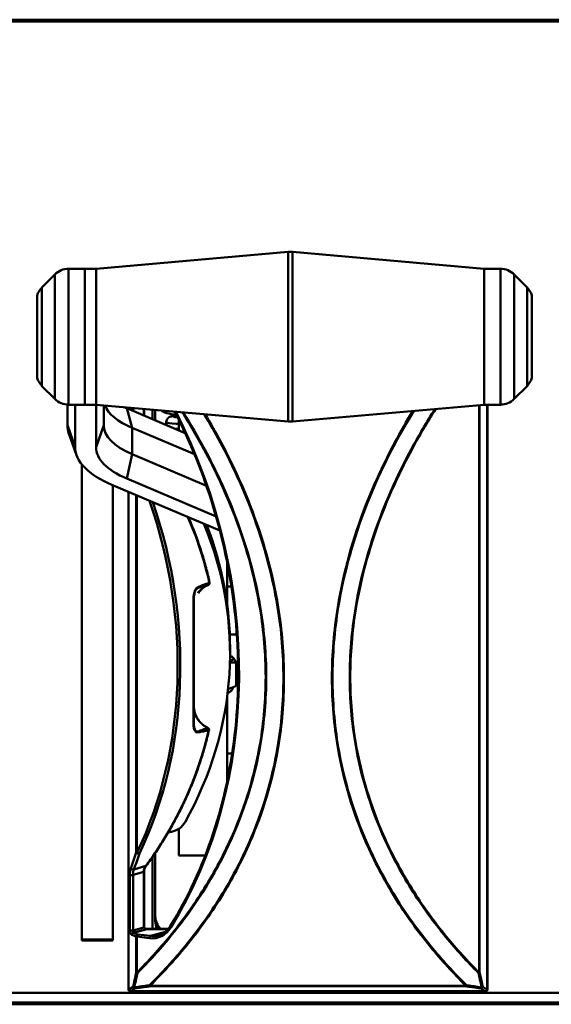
# Model space of a CAD drawing. Header units: inches. Extents: x 7.7 to 68.4, y -5.1 to 39.9.
# Tile 123 of 172: x 56.4 to 59.1, y 13.7 to 18.8. Entities that reach past the tile are written whole.
import ezdxf

# ---------------------------------------------------------------- set-up
doc = ezdxf.new("R2010")
doc.units = ezdxf.units.IN
doc.header["$MEASUREMENT"] = 0
doc.layers.add('Visible Edges(ROSSANSI)', color=7, linetype='Continuous', lineweight=50)
doc.layers.add('Visible Tangent Edges(ROSSANSI)', color=7, linetype='Continuous', lineweight=50)

msp = doc.modelspace()

# ---------------------------------------------------------------- linework, layer by layer
at = {"layer": 'Visible Edges(ROSSANSI)'}
for p, q in [((52.9745, 18.7686), (61.7381, 18.7686)), ((52.9745, 18.7649), (61.7381, 18.7649)), ((61.7381, 18.7649), (52.9745, 18.7649)), ((61.7381, 18.7592), (52.9745, 18.7592)), ((56.7773, 17.4859), (57.768, 17.5723)), ((58.7773, 17.4859), (57.7897, 17.5723)), ((56.499, 17.3902), (56.5655, 17.4566)), ((56.7198, 17.4859), (56.6362, 17.4859)), ((56.7198, 16.7859), (56.7198, 17.4859)), ((56.7198, 16.7859), (56.7198, 17.4859)), ((56.7773, 17.4859), (56.7198, 17.4859)), ((56.7773, 17.4859), (56.7773, 16.7859)), ((56.7773, 16.7859), (56.7773, 17.4859)), ((58.7773, 17.4859), (58.7773, 16.7859)), ((58.7773, 17.4859), (58.7773, 16.7859)), ((58.7773, 17.4859), (58.8608, 17.4859)), ((58.998, 17.3902), (58.9315, 17.4566)), ((56.4739, 17.3481), (56.4739, 16.9238)), ((59.0231, 16.9238), (59.0231, 17.3481)), ((56.499, 16.8816), (56.5655, 16.8152)), ((58.998, 16.8816), (58.9315, 16.8152)), ((56.6298, 16.6801), (56.6298, 16.7861)), ((56.7198, 16.7859), (56.6362, 16.7859)), ((56.6698, 16.5669), (56.6698, 16.7859)), ((56.7773, 16.7859), (56.7198, 16.7859)), ((56.7773, 16.7859), (57.768, 16.6995)), ((56.7773, 16.5669), (56.7773, 16.7859)), ((58.7773, 16.7859), (57.7897, 16.6995)), ((58.7773, 16.7859), (58.8608, 16.7859)), ((58.7943, 13.7751), (58.7943, 16.7859)), ((56.8173, 16.6801), (56.8173, 16.7824)), ((57.2368, 16.64), (56.9354, 16.7676)), ((56.9443, 16.7713), (56.9443, 16.7638)), ((57.0253, 16.7643), (57.0252, 16.7296)), ((57.0689, 16.7111), (57.0689, 16.7605)), ((57.0827, 16.7052), (57.0827, 16.7593)), ((57.2039, 16.7091), (57.2039, 16.6539)), ((56.677, 16.5259), (56.6375, 16.6366)), ((57.2846, 16.5305), (56.9637, 16.6663)), ((57.3459, 16.3686), (56.9637, 16.5304)), ((56.7042, 16.4787), (56.7042, 14.0308)), ((57.3958, 16.2103), (56.9354, 16.4052)), ((57.4155, 16.1376), (56.8594, 16.373)), ((56.8642, 14.0308), (56.8642, 16.371)), ((56.9443, 16.3371), (56.9443, 13.7751)), ((57.4539, 15.75), (57.4539, 15.969)), ((57.475, 15.8495), (57.4539, 15.8495)), ((57.281, 15.78), (57.281, 15.1465)), ((57.5028, 15.6015), (57.4665, 15.6015)), ((57.4679, 15.522), (57.4679, 15.5318)), ((57.4679, 15.5044), (57.4679, 15.522)), ((57.4711, 15.4908), (57.475, 15.4892)), ((57.4997, 15.3379), (57.4997, 15.4564)), ((57.4711, 15.3256), (57.4849, 15.3313)), ((57.4539, 14.8509), (57.4539, 15.2861)), ((57.4788, 14.9892), (57.4539, 14.9892)), ((57.2039, 14.6017), (57.2039, 14.4635)), ((57.0689, 14.0856), (57.0689, 14.4579)), ((57.0827, 14.1254), (57.0827, 14.4781)), ((57.34, 14.4635), (57.2039, 14.4635)), ((57.0249, 14.3808), (57.0256, 14.0952)), ((57.0396, 14.0856), (57.1495, 14.0856)), ((56.7042, 14.0308), (56.8642, 14.0308)), ((56.7042, 14.026), (56.7042, 14.0308)), ((56.8642, 14.026), (56.7042, 14.026)), ((56.8642, 14.0308), (56.8642, 14.026)), ((52.9245, 13.757), (61.7381, 13.757)), ((61.7381, 13.7566), (52.9245, 13.7566)), ((56.951, 13.7657), (56.9527, 13.7651)), ((56.956, 13.7645), (58.7827, 13.7645)), ((58.786, 13.7651), (58.7877, 13.7657)), ((52.9745, 13.7075), (61.7381, 13.7075)), ((61.7381, 13.6977), (52.9745, 13.6977))]:
    msp.add_line(p, q, dxfattribs=at)
for centre, radius, start, end in [((57.7788, 17.4478), 0.125, 85, 94.9843), ((56.6362, 17.3859), 0.1, 90, 135), ((58.8608, 17.3859), 0.1, 45, 90), ((56.5698, 17.3195), 0.1, 135, 163.4033), ((58.9273, 17.3195), 0.1, 16.5967, 45), ((56.5698, 16.9523), 0.1, 196.5967, 225), ((58.9273, 16.9523), 0.1, 315, 343.4033), ((56.6362, 16.8859), 0.1, 225, 270), ((58.8608, 16.8859), 0.1, 270, 315), ((57.7788, 16.824), 0.125, 265.0157, 275), ((57.3529, 15.8681), 0.01, 293.3051, 12.3925), ((57.3499, 15.1122), 0.01, 347.1499, 65.1545), ((56.9543, 13.7751), 0.01, 180, 250.4587), ((56.956, 13.7745), 0.01, 250.4587, 270), ((58.7827, 13.7745), 0.01, 270, 289.5413), ((58.7843, 13.7751), 0.01, 289.5413, 0)]:
    msp.add_arc(centre, radius, start, end, dxfattribs=at)
for centre, major_axis, ratio, start_param, end_param in [((57.3173, 16.816), (-0.5, 0), 0.423409, 0.162128, 0.785398), ((57.3173, 16.9293), (-0.54, 0), 0.423409, 0.751041, 0.785398), ((57.3289, 16.7646), (-0.219, 0), 0.189952, 0.196178, 0.89805), ((57.3173, 16.6801), (-0.6875, 0), 0.423409, 0, 0.150122), ((57.3173, 16.6801), (-0.5, 0), 0.423409, 0, 0.785398), ((57.3173, 16.5669), (-0.6475, 0), 0.423409, 0, 0.785398), ((57.3173, 16.5669), (-0.54, 0), 0.423409, 0, 0.785398), ((54.9015, 15.5044), (-2.5664, 0), 0.81465, 2.713356, 3.466783), ((54.9015, 15.522), (-2.5664, 0), 0.81465, 3.141593, 3.456031), ((54.9015, 15.5318), (2.5664, 0), 0.81465, 0, 0.308547), ((57.3289, 15.4785), (0.1563, 0), 0.189952, 5.802725, 6.478374), ((57.3289, 15.4785), (0.1563, 0), 0.189952, 0.195189, 0.474671), ((57.3289, 15.3379), (0.1562, 0), 0.189952, 5.685336, 5.855344), ((57.1486, 14.6835), (0.1, 0), 0.981793, 4.88376, 5.780229), ((57.1827, 14.49), (0.1, 0), 0.981793, 1.742168, 1.921188), ((57.1827, 14.1529), (-0.1, 0), 0.981793, 0, 0.755133), ((57.1827, 14.1431), (-0.1, 0), 0.981793, 0, 0.626036), ((57.1827, 14.1254), (-0.1, 0), 0.981793, 0, 0.418079)]:
    msp.add_ellipse(centre, major_axis=major_axis, ratio=ratio, start_param=start_param, end_param=end_param, dxfattribs=at)
for points, knots in [([(57.1831, 16.7505), (57.2632, 16.5941), (57.3298, 16.4291), (57.4378, 16.0734), (57.4761, 15.8819), (57.5145, 15.4983), (57.5145, 15.3062), (57.4761, 14.9324), (57.4378, 14.7507), (57.325, 14.4078), (57.2506, 14.2466), (57.1602, 14.1003)], [4.138627, 4.138627, 4.138627, 4.138627, 4.35575, 4.35575, 4.593509, 4.593509, 4.831269, 4.831269, 5.069028, 5.069028, 5.306788, 5.306788, 5.306788, 5.306788]), ([(57.1945, 16.728), (57.1867, 16.7278), (57.1802, 16.7274), (57.1717, 16.7266), (57.1691, 16.7263), (57.1641, 16.7253), (57.1621, 16.7249), (57.1575, 16.723), (57.1564, 16.7225), (57.1532, 16.7208), (57.151, 16.7195), (57.146, 16.7147), (57.1436, 16.7118), (57.1403, 16.7046), (57.1393, 16.7009), (57.1387, 16.6937), (57.1391, 16.6903), (57.1406, 16.6844), (57.1418, 16.6818), (57.143, 16.6797)], [25.7075905, 25.7075905, 25.7075905, 25.7075905, 25.9555289, 25.9555289, 26.0886242, 26.0886242, 26.1845592, 26.1845592, 26.2098336, 26.2098336, 26.2444039, 26.2444039, 26.2685767, 26.2685767, 26.2855642, 26.2855642, 26.2999061, 26.2999061, 26.3137429, 26.3137429, 26.3137429, 26.3137429]), ([(57.178, 16.723), (57.178, 16.723), (57.1782, 16.7229), (57.1796, 16.7227), (57.182, 16.7225), (57.1885, 16.7221), (57.1927, 16.7219), (57.1976, 16.7218)], [26.4919529, 26.4919529, 26.4919529, 26.4919529, 26.5471177, 26.5471177, 26.7164297, 26.7164297, 26.8910212, 26.8910212, 26.8910212, 26.8910212]), ([(57.1843, 16.6622), (57.1854, 16.6622), (57.1865, 16.6621), (57.1924, 16.6619), (57.1979, 16.6618), (57.2039, 16.6617)], [26.7527059, 26.7527059, 26.7527059, 26.7527059, 26.7930592, 26.7930592, 26.9634403, 26.9634403, 26.9634403, 26.9634403]), ([(57.2533, 16.2063), (57.259, 16.1932), (57.2645, 16.1801), (57.2798, 16.1428), (57.2892, 16.1184), (57.3068, 16.0694), (57.3151, 16.0448), (57.3306, 15.9953), (57.3378, 15.9704), (57.3511, 15.9205), (57.3572, 15.8954), (57.3627, 15.8703)], [-0.3424071, -0.3424071, -0.3424071, -0.3424071, -0.3227333, -0.3227333, -0.2864512, -0.2864512, -0.250169, -0.250169, -0.2138869, -0.2138869, -0.1776047, -0.1776047, -0.1776047, -0.1776047]), ([(57.3039, 15.816), (57.3066, 15.8197), (57.3094, 15.8233), (57.3155, 15.8302), (57.3187, 15.8335), (57.3255, 15.8396), (57.3291, 15.8426), (57.3366, 15.848), (57.3405, 15.8505), (57.3485, 15.855), (57.3526, 15.8571), (57.3569, 15.8589)], [0.2138402, 0.2138402, 0.2138402, 0.2138402, 0.251979, 0.251979, 0.2901178, 0.2901178, 0.3282566, 0.3282566, 0.3663954, 0.3663954, 0.4045342, 0.4045342, 0.4045342, 0.4045342]), ([(57.4558, 15.3013), (57.4565, 15.3016), (57.4572, 15.3019), (57.4631, 15.3045), (57.4681, 15.3071), (57.4755, 15.314), (57.4776, 15.3162), (57.4816, 15.3224), (57.4835, 15.3265), (57.4845, 15.3311)], [6.7043377, 6.7043377, 6.7043377, 6.7043377, 6.7322755, 6.7322755, 6.9337348, 6.9337348, 7.0115206, 7.0115206, 7.0960413, 7.0960413, 7.0960413, 7.0960413]), ([(57.281, 15.2352), (57.281, 15.2258), (57.282, 15.2163), (57.2863, 15.1978), (57.2895, 15.1888), (57.2979, 15.1718), (57.3031, 15.1637), (57.3151, 15.1489), (57.322, 15.1421), (57.3371, 15.1303), (57.3453, 15.1253), (57.3541, 15.1213)], [0, 0, 0, 0, 0.0793561, 0.0793561, 0.1587121, 0.1587121, 0.2380682, 0.2380682, 0.3174243, 0.3174243, 0.3967803, 0.3967803, 0.3967803, 0.3967803]), ([(57.3596, 15.11), (57.354, 15.0853), (57.3478, 15.0607), (57.3344, 15.0118), (57.3272, 14.9874), (57.3117, 14.9389), (57.3034, 14.9147), (57.2858, 14.8667), (57.2764, 14.8428), (57.2567, 14.7953), (57.2464, 14.7717), (57.2246, 14.7248), (57.2132, 14.7015), (57.1894, 14.6553), (57.177, 14.6323), (57.1512, 14.5868), (57.1379, 14.5643), (57.1101, 14.5196), (57.0958, 14.4974), (57.0661, 14.4535), (57.0508, 14.4318), (57.035, 14.4103)], [0.1842337, 0.1842337, 0.1842337, 0.1842337, 0.219853, 0.219853, 0.2554722, 0.2554722, 0.2910915, 0.2910915, 0.3267108, 0.3267108, 0.36233, 0.36233, 0.3979493, 0.3979493, 0.4335685, 0.4335685, 0.4691878, 0.4691878, 0.504807, 0.504807, 0.5404263, 0.5404263, 0.5404263, 0.5404263]), ([(57.0249, 14.3808), (57.0249, 14.3828), (57.0251, 14.3849), (57.0256, 14.3889), (57.026, 14.3909), (57.0271, 14.395), (57.0277, 14.397), (57.0293, 14.4009), (57.0303, 14.4028), (57.0324, 14.4066), (57.0336, 14.4085), (57.035, 14.4103)], [-0.001874, -0.001874, -0.001874, -0.001874, 0.1065861, 0.1065861, 0.2150461, 0.2150461, 0.3235062, 0.3235062, 0.4319662, 0.4319662, 0.5404263, 0.5404263, 0.5404263, 0.5404263]), ([(57.1602, 14.1003), (57.1572, 14.0955), (57.154, 14.091), (57.1471, 14.0826), (57.1434, 14.0787), (57.1356, 14.0716), (57.1314, 14.0684), (57.1228, 14.0626), (57.1184, 14.0601), (57.1091, 14.0559), (57.1044, 14.0541), (57.0995, 14.0527)], [5.3067876, 5.3067876, 5.3067876, 5.3067876, 5.4349475, 5.4349475, 5.5631075, 5.5631075, 5.6912674, 5.6912674, 5.8194274, 5.8194274, 5.9475873, 5.9475873, 5.9475873, 5.9475873]), ([(57.0256, 14.0952), (57.0256, 14.0945), (57.0257, 14.0938), (57.0263, 14.0923), (57.0267, 14.0915), (57.0279, 14.0899), (57.0288, 14.0892), (57.0309, 14.0877), (57.0322, 14.087), (57.0352, 14.086), (57.0368, 14.0857), (57.0388, 14.0856), (57.0392, 14.0856), (57.0396, 14.0856)], [0.001874, 0.001874, 0.001874, 0.001874, 0.295742, 0.295742, 0.577111, 0.577111, 0.868472, 0.868472, 1.182257, 1.182257, 1.496041, 1.496041, 1.570796, 1.570796, 1.570796, 1.570796])]:
    msp.add_open_spline(points, degree=3, knots=knots, dxfattribs=at)
for points, weights in [([(57.475, 15.4892), (57.4786, 15.4877), (57.4822, 15.4843)], [2.2223076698, 2.25307310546, 2.25307310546]), ([(57.4822, 15.4843), (57.4903, 15.4765), (57.4997, 15.4564)], [2.25307310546, 2.25307310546, 2.09130973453]), ([(57.4997, 15.4564), (57.4827, 15.4587), (57.4673, 15.4589)], [2.09130973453, 2.16387241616, 2.20388543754]), ([(57.4581, 15.3217), (57.4777, 15.3275), (57.4997, 15.3379)], [2.22554753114, 2.1863450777, 2.09130973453])]:
    msp.add_rational_spline(points, weights, degree=2, dxfattribs=at)
at = {"layer": 'Visible Tangent Edges(ROSSANSI)'}
for p, q in [((57.768, 16.6995), (57.768, 17.5723)), ((57.7897, 17.5723), (57.7897, 16.6995)), ((56.5655, 16.8152), (56.5655, 17.4566)), ((56.6362, 17.4859), (56.6362, 16.7859)), ((58.8608, 16.7859), (58.8608, 17.4859)), ((58.9315, 17.4566), (58.9315, 16.8152)), ((56.499, 17.3902), (56.499, 16.8816)), ((58.998, 16.8816), (58.998, 17.3902)), ((58.7932, 16.7859), (58.7932, 13.7742)), ((56.9637, 16.6663), (56.9354, 16.7676)), ((56.9455, 16.7633), (56.9455, 16.7712)), ((56.9515, 16.7707), (56.9514, 16.7608)), ((56.9686, 16.7536), (56.9686, 16.7692)), ((57.0236, 16.7644), (57.0235, 16.7303)), ((58.7507, 16.7836), (58.7507, 13.8616)), ((58.7539, 13.8623), (58.7539, 16.7839)), ((56.6298, 16.6801), (56.6698, 16.5669)), ((56.7773, 16.5669), (56.8173, 16.6801)), ((56.9637, 16.5304), (56.9637, 16.6663)), ((56.9354, 16.4052), (56.9637, 16.5304)), ((56.9455, 13.7742), (56.9455, 16.3366)), ((56.9848, 16.32), (56.9848, 14.479)), ((56.988, 14.4783), (56.988, 16.3186)), ((57.034, 14.4103), (56.9726, 14.3928)), ((56.9513, 14.3642), (56.9516, 14.0786)), ((56.9684, 14.3641), (57.0232, 14.3797)), ((56.9687, 14.0784), (56.9684, 14.3641)), ((57.0232, 14.3797), (57.0239, 14.0941)), ((56.9623, 14.0552), (56.9848, 14.0472)), ((57.0239, 14.0941), (56.9687, 14.0784)), ((56.9711, 14.0659), (57.0396, 14.0854)), ((56.9936, 14.0579), (56.9711, 14.0659)), ((56.9848, 14.0472), (56.9848, 13.8623)), ((56.988, 13.8616), (56.988, 14.0465)), ((56.988, 14.0465), (57.0529, 14.0383)), ((57.0584, 14.0497), (56.9936, 14.0579)), ((57.0396, 14.0854), (57.0396, 14.0856)), ((57.0396, 14.0854), (57.1494, 14.0854)), ((57.0584, 14.0497), (57.1354, 14.0716)), ((57.0555, 13.7937), (57.0555, 13.7909)), ((58.6832, 13.7937), (57.0555, 13.7937)), ((58.6832, 13.7909), (58.6832, 13.7937)), ((56.9472, 13.7736), (56.9455, 13.7742)), ((56.9687, 13.7881), (56.9472, 13.7736)), ((56.956, 13.765), (56.9775, 13.7796)), ((56.956, 13.765), (56.956, 13.7645)), ((58.7827, 13.765), (56.956, 13.765)), ((57.0555, 13.7909), (58.6832, 13.7909)), ((58.7612, 13.7796), (58.7827, 13.765)), ((58.7915, 13.7736), (58.77, 13.7881)), ((58.7827, 13.7645), (58.7827, 13.765)), ((58.7932, 13.7742), (58.7915, 13.7736))]:
    msp.add_line(p, q, dxfattribs=at)
for centre, major_axis, ratio, start_param, end_param in [((55.4677, 15.6604), (-0.674, 2.3654), 0.816901, 3.782392, 4.948975), ((55.4178, 15.6668), (0.5863, -2.0576), 0.816901, 0.744638, 1.642193), ((55.4233, 15.6683), (-0.589, 2.0673), 0.816901, 3.886231, 4.777963), ((54.822, 15.497), (2.5797, -0.0032), 0.818072, 0.178615, 0.344811), ((57.3529, 15.8681), (0.00346, -0.00938), 0.811991, 0.061817, 1.350732), ((57.3529, 15.8681), (0.00396, -0.00918), 0.076321, 6.247014, 6.283185), ((57.3529, 15.8681), (0.00977, 0.00215), 0.185681, 5.664857, 6.283185), ((57.271, 15.78), (0.01, 0), 0.071459, 0, 0.604212), ((57.271, 16.1948), (0.0027, -2.2343), 0.003517, 1.081164, 1.384232), ((57.271, 15.1465), (0.01, 0), 0.449086, 5.677428, 6.283185), ((57.3499, 15.1122), (0.0042, 0.00907), 0.081025, 5.882315, 6.283185), ((57.3499, 15.1122), (0.00206, -0.00978), 0.828922, 1.108256, 2.372729), ((54.822, 15.497), (2.5797, -0.0032), 0.818072, 5.743769, 6.099962), ((57.3499, 15.1122), (0.00975, -0.00222), 0.18536, 5.748681, 6.283185), ((55.9748, 15.8271), (0.2981, -2.134), 0.518083, 0.767014, 0.81688), ((55.9836, 15.828), (-0.3002, 2.1437), 0.519473, 3.908606, 3.958472), ((56.9936, 14.4799), (0.00951, -0.00309), 0.610973, 3.766707, 5.766778), ((56.9936, 14.4799), (-0.01, 0), 0.189952, 0.491397, 0.982794), ((56.9936, 14.4799), (-0.00901, 0.00433), 0.424124, 1.124498, 2.695295), ((57.0991, 14.3809), (-0.0758, -0.0027), 0.776674, 5.715539, 6.257839), ((57.0269, 14.4162), (0.00806, -0.00592), 0.154071, 5.900168, 6.283185), ((56.9887, 14.3511), (0.0098, -0.0698), 0.518083, 3.908607, 4.450907), ((56.9601, 14.3651), (-0.01, -0.00001), 0.188112, 0.491204, 2.553396), ((56.9654, 14.3987), (-0.00938, 0.00347), 0.644047, 0.650505, 2.637858), ((56.9976, 14.352), (-0.0076, 0.0601), 0.46838, 0.766177, 1.308477), ((57.0149, 14.3807), (0.01, 0.00002), 0.189952, 5.694748, 6.283185), ((57.1687, 14.095), (-0.00851, 0.00525), 0.462355, 0, 1.17138), ((56.9604, 14.0795), (0.01, 0.00001), 0.188112, 3.632796, 5.694989), ((56.9623, 14.0748), (0.0028, -0.0199), 0.518083, 4.450907, 6.01983), ((56.9711, 14.0561), (0.00334, 0.00942), 0.865622, 0.389121, 1.959917), ((56.9711, 14.0757), (-0.0007, 0.0102), 0.224197, 1.285142, 2.854065), ((56.9936, 14.0481), (0.00334, 0.00942), 0.865622, 0.389121, 1.959917), ((56.9936, 14.0481), (0.01, 0), 0.189952, 3.63299, 4.124386), ((56.9936, 14.0481), (0.00126, 0.00992), 0.544601, 0.228468, 1.799264), ((57.0156, 14.0952), (0.01, 0.00002), 0.189952, 5.694748, 6.283185), ((57.0396, 14.0952), (-0.0157, -0.0017), 0.620139, 6.217297, 7.786219), ((57.0529, 14.1954), (0.0438, -0.1539), 0.816901, 5.947587, 6.923985), ((57.0584, 14.0399), (0.00126, 0.00992), 0.544601, 0.228468, 1.799264), ((57.0584, 14.197), (0.0411, -0.1443), 0.816901, 5.947587, 6.283185), ((56.9936, 13.8632), (-0.01, 0), 0.189952, 0.491397, 0.982794), ((56.9936, 13.8632), (0.00978, -0.00206), 0.503108, 3.707344, 4.510218), ((56.9936, 13.8632), (-0.00707, 0.00708), 0.52519, 1.286816, 1.672105), ((58.7451, 13.8632), (0.00978, 0.00206), 0.503108, 4.91456, 5.717434), ((58.7451, 13.8632), (-0.00707, -0.00708), 0.52519, 1.469488, 1.854777), ((58.7451, 13.8632), (-0.01, 0), 0.189952, 2.158799, 2.650196), ((57.0555, 13.8004), (-0.00702, 0.00712), 0.530709, 1.676158, 2.064842), ((57.0555, 13.8004), (0.00143, -0.0099), 0.395404, 5.121097, 5.932026), ((58.6832, 13.8004), (-0.00702, -0.00712), 0.530709, 1.076751, 1.465435), ((58.6832, 13.8004), (-0.00143, -0.0099), 0.395404, 0.351159, 1.162088), ((56.9543, 13.7751), (-0.01, 0), 0.189952, 0, 0.491397), ((56.9543, 13.7751), (-0.00334, -0.00942), 0.865622, 5.10151, 6.283185), ((56.956, 13.7745), (-0.00334, -0.00942), 0.865622, 5.10151, 6.283185), ((56.956, 13.7745), (-0.00561, 0.00828), 0.85985, 1.13704, 2.47431), ((56.9775, 13.789), (-0.00976, 0.00217), 0.515702, 0.571286, 1.373844), ((56.9775, 13.789), (0.00561, -0.00828), 0.85985, 4.278633, 5.615902), ((56.9775, 13.789), (0.00144, -0.0099), 0.396129, 5.127525, 5.931901), ((58.7612, 13.789), (0.00561, 0.00828), 0.85985, 3.808876, 5.146145), ((58.7612, 13.789), (-0.00144, -0.0099), 0.396129, 0.351284, 1.15566), ((58.7612, 13.789), (-0.00976, -0.00217), 0.515702, 1.767749, 2.570307), ((58.7827, 13.7745), (-0.00561, -0.00828), 0.85985, 0.667283, 2.004552), ((58.7827, 13.7745), (0.00334, -0.00942), 0.865622, 0, 1.181675), ((58.7843, 13.7751), (0.00334, -0.00942), 0.865622, 0, 1.181675), ((58.7843, 13.7751), (0.01, 0), 0.189952, 5.791788, 6.283185)]:
    msp.add_ellipse(centre, major_axis=major_axis, ratio=ratio, start_param=start_param, end_param=end_param, dxfattribs=at)
for points, knots in [([(57.2216, 16.7472), (57.2614, 16.6842), (57.2993, 16.6197), (57.3898, 16.4519), (57.4393, 16.3466), (57.5458, 16.0759), (57.5942, 15.9066), (57.6416, 15.6181), (57.6515, 15.5004), (57.6515, 15.3839), (57.6515, 15.2674), (57.6416, 15.1522), (57.5942, 14.8757), (57.5458, 14.7186), (57.4393, 14.475), (57.3898, 14.3821), (57.2801, 14.2066), (57.22, 14.1239), (57.1025, 13.9813), (57.0464, 13.9199), (56.988, 13.8616)], [1.266658, 1.266658, 1.266658, 1.266658, 1.845512, 1.845512, 2.735767, 2.735767, 4.066581, 4.066581, 4.970623, 4.970623, 4.970623, 5.874664, 5.874664, 7.205478, 7.205478, 8.095734, 8.095734, 8.985984, 8.985984, 9.724261, 9.724261, 9.724261, 9.724261]), ([(56.9906, 13.8588), (57.0489, 13.9172), (57.1051, 13.9787), (57.2226, 14.1215), (57.2827, 14.2044), (57.3924, 14.3802), (57.4419, 14.4732), (57.5484, 14.7173), (57.5968, 14.8746), (57.6443, 15.1516), (57.6542, 15.267), (57.6542, 15.3836), (57.6542, 15.5003), (57.6443, 15.6182), (57.5968, 15.9072), (57.5484, 16.0768), (57.4419, 16.3479), (57.3924, 16.4534), (57.3023, 16.6206), (57.2649, 16.6845), (57.2257, 16.7468)], [-9.724261, -9.724261, -9.724261, -9.724261, -8.985984, -8.985984, -8.095734, -8.095734, -7.205478, -7.205478, -5.874664, -5.874664, -4.970623, -4.970623, -4.970623, -4.066581, -4.066581, -2.735767, -2.735767, -1.845512, -1.845512, -1.273759, -1.273759, -1.273759, -1.273759]), ([(57.3347, 16.7373), (57.3638, 16.6891), (57.3918, 16.64), (57.4741, 16.4863), (57.5243, 16.3788), (57.6338, 16.0991), (57.6839, 15.9225), (57.7328, 15.6221), (57.7429, 15.4997), (57.7429, 15.3785), (57.7429, 15.2574), (57.7328, 15.1377), (57.6839, 14.8498), (57.6338, 14.6862), (57.5243, 14.4348), (57.4741, 14.3402), (57.3629, 14.1614), (57.302, 14.0771), (57.1785, 13.9266), (57.1168, 13.8594), (57.0525, 13.7959)], [-8.819883, -8.819883, -8.819883, -8.819883, -8.383414, -8.383414, -7.476726, -7.476726, -6.092195, -6.092195, -5.153714, -5.153714, -5.153714, -4.215232, -4.215232, -2.830701, -2.830701, -1.924013, -1.924013, -1.01733, -1.01733, -0.205703, -0.205703, -0.205703, -0.205703]), ([(57.0555, 13.7937), (57.1198, 13.8573), (57.1815, 13.9245), (57.305, 14.0752), (57.3659, 14.1596), (57.4771, 14.3387), (57.5273, 14.4334), (57.6367, 14.6852), (57.6868, 14.849), (57.7357, 15.1372), (57.7458, 15.2572), (57.7458, 15.3785), (57.7458, 15.4997), (57.7357, 15.6223), (57.6868, 15.9232), (57.6367, 16.1), (57.5273, 16.3801), (57.4771, 16.4878), (57.3951, 16.641), (57.3676, 16.6894), (57.339, 16.7369)], [0.205703, 0.205703, 0.205703, 0.205703, 1.01733, 1.01733, 1.924013, 1.924013, 2.830701, 2.830701, 4.215232, 4.215232, 5.153714, 5.153714, 5.153714, 6.092195, 6.092195, 7.476726, 7.476726, 8.383414, 8.383414, 8.813179, 8.813179, 8.813179, 8.813179]), ([(58.4099, 16.7538), (58.3776, 16.7008), (58.3467, 16.6468), (58.2616, 16.4878), (58.2114, 16.3801), (58.102, 16.1), (58.0519, 15.9232), (58.003, 15.6223), (57.9929, 15.4997), (57.9929, 15.3785), (57.9929, 15.2572), (58.003, 15.1372), (58.0519, 14.849), (58.102, 14.6852), (58.2114, 14.4335), (58.2616, 14.3387), (58.3728, 14.1596), (58.4337, 14.0752), (58.5572, 13.9245), (58.6188, 13.8573), (58.6832, 13.7937)], [1.502978, 1.502978, 1.502978, 1.502978, 1.983676, 1.983676, 2.890406, 2.890406, 4.274849, 4.274849, 5.21333, 5.21333, 5.21333, 6.151811, 6.151811, 7.536255, 7.536255, 8.442985, 8.442985, 9.34971, 9.34971, 10.161316, 10.161316, 10.161316, 10.161316]), ([(58.6862, 13.7959), (58.6219, 13.8594), (58.5602, 13.9266), (58.4367, 14.0771), (58.3757, 14.1614), (58.2646, 14.3403), (58.2144, 14.4348), (58.1049, 14.6863), (58.0548, 14.8498), (58.0059, 15.1377), (57.9958, 15.2574), (57.9958, 15.3785), (57.9958, 15.4997), (58.0059, 15.6221), (58.0548, 15.9225), (58.1049, 16.0991), (58.2144, 16.3787), (58.2646, 16.4863), (58.35, 16.6458), (58.3815, 16.7005), (58.4143, 16.7541)], [-10.161316, -10.161316, -10.161316, -10.161316, -9.34971, -9.34971, -8.442985, -8.442985, -7.536255, -7.536255, -6.151811, -6.151811, -5.21333, -5.21333, -5.21333, -4.274849, -4.274849, -2.890406, -2.890406, -1.983676, -1.983676, -1.49616, -1.49616, -1.49616, -1.49616]), ([(58.5238, 16.7637), (58.4806, 16.696), (58.4395, 16.6265), (58.3463, 16.4534), (58.2967, 16.3478), (58.1902, 16.0768), (58.1419, 15.9072), (58.0944, 15.6182), (58.0845, 15.5003), (58.0845, 15.3836), (58.0845, 15.267), (58.0944, 15.1516), (58.1419, 14.8746), (58.1902, 14.7173), (58.2967, 14.4733), (58.3463, 14.3803), (58.456, 14.2044), (58.5161, 14.1216), (58.6336, 13.9787), (58.6897, 13.9172), (58.7481, 13.8588)], [-8.777722, -8.777722, -8.777722, -8.777722, -8.154025, -8.154025, -7.263723, -7.263723, -5.933004, -5.933004, -5.028963, -5.028963, -5.028963, -4.124922, -4.124922, -2.794203, -2.794203, -1.903901, -1.903901, -1.013605, -1.013605, -0.27535, -0.27535, -0.27535, -0.27535]), ([(58.7507, 13.8616), (58.6923, 13.9199), (58.6362, 13.9813), (58.5187, 14.1239), (58.4586, 14.2066), (58.3489, 14.3822), (58.2994, 14.475), (58.1929, 14.7187), (58.1445, 14.8757), (58.0971, 15.1522), (58.0872, 15.2674), (58.0872, 15.3839), (58.0872, 15.5004), (58.0971, 15.6181), (58.1445, 15.9066), (58.1929, 16.0759), (58.2994, 16.3465), (58.3489, 16.4519), (58.4426, 16.6256), (58.4841, 16.6958), (58.5279, 16.7641)], [0.27535, 0.27535, 0.27535, 0.27535, 1.013605, 1.013605, 1.903901, 1.903901, 2.794203, 2.794203, 4.124922, 4.124922, 5.028963, 5.028963, 5.028963, 5.933004, 5.933004, 7.263723, 7.263723, 8.154025, 8.154025, 8.784955, 8.784955, 8.784955, 8.784955]), ([(57.139, 16.6949), (57.1389, 16.6947), (57.1403, 16.6915), (57.1629, 16.6882), (57.1991, 16.6877), (57.2039, 16.6877)], [26.2886016, 26.2886016, 26.2886016, 26.2886016, 26.347654, 27.0410133, 27.141378, 27.141378, 27.141378, 27.141378]), ([(57.3611, 15.8688), (57.3608, 15.8687), (57.3604, 15.8685), (57.3548, 15.8665), (57.3496, 15.8645), (57.3384, 15.8605), (57.3326, 15.8583), (57.323, 15.8547), (57.3193, 15.8533), (57.3115, 15.8503), (57.3074, 15.8487), (57.3014, 15.8458), (57.2994, 15.8447), (57.2948, 15.8411), (57.2924, 15.8381), (57.2869, 15.8288), (57.2843, 15.8215), (57.2802, 15.8032), (57.2792, 15.7918), (57.2792, 15.7804)], [-0.4913946, -0.4913946, -0.4913946, -0.4913946, -0.4864361, -0.4864361, -0.4135152, -0.4135152, -0.3318199, -0.3318199, -0.2799966, -0.2799966, -0.2231992, -0.2231992, -0.1943206, -0.1943206, -0.1538004, -0.1538004, -0.08728, -0.08728, 0, 0, 0, 0]), ([(57.281, 15.78), (57.281, 15.7908), (57.2819, 15.8016), (57.2858, 15.819), (57.2881, 15.8261), (57.2932, 15.8352), (57.2954, 15.8382), (57.2997, 15.8414), (57.3015, 15.8418), (57.3071, 15.8432), (57.3109, 15.8442), (57.3181, 15.8462), (57.3215, 15.8472), (57.3304, 15.8499), (57.3359, 15.8517), (57.3462, 15.8551), (57.351, 15.8568), (57.3562, 15.8587), (57.3565, 15.8588), (57.3568, 15.8589)], [0, 0, 0, 0, 0.08728, 0.08728, 0.1538004, 0.1538004, 0.1943206, 0.1943206, 0.2231992, 0.2231992, 0.2799966, 0.2799966, 0.3318199, 0.3318199, 0.4135152, 0.4135152, 0.4864361, 0.4864361, 0.4913946, 0.4913946, 0.4913946, 0.4913946]), ([(57.3568, 15.8589), (57.3465, 15.8545), (57.3368, 15.8486), (57.3188, 15.8342), (57.3107, 15.8256), (57.3039, 15.816)], [-0.4045342, -0.4045342, -0.4045342, -0.4045342, -0.3116553, -0.3116553, -0.2138402, -0.2138402, -0.2138402, -0.2138402]), ([(57.281, 15.2352), (57.281, 15.2272), (57.2817, 15.2192), (57.2857, 15.1988), (57.29, 15.1866), (57.3041, 15.1606), (57.3149, 15.1474), (57.3359, 15.1303), (57.3447, 15.1248), (57.354, 15.1204)], [0, 0, 0, 0, 0.0666783, 0.0666783, 0.1733636, 0.1733636, 0.3120544, 0.3120544, 0.3967803, 0.3967803, 0.3967803, 0.3967803]), ([(57.2792, 15.144), (57.2792, 15.135), (57.28, 15.1266), (57.2835, 15.112), (57.2864, 15.1058), (57.2926, 15.0999), (57.2953, 15.0985), (57.3018, 15.098), (57.3055, 15.0987), (57.3114, 15.0997), (57.3136, 15.1001), (57.3207, 15.1015), (57.3257, 15.1025), (57.3372, 15.1049), (57.3436, 15.1063), (57.3528, 15.1082), (57.3554, 15.1088), (57.358, 15.1093)], [-0.5607091, -0.5607091, -0.5607091, -0.5607091, -0.4844062, -0.4844062, -0.4070328, -0.4070328, -0.3623216, -0.3623216, -0.3105184, -0.3105184, -0.2800798, -0.2800798, -0.2106978, -0.2106978, -0.1205011, -0.1205011, -0.0837746, -0.0837746, -0.0837746, -0.0837746]), ([(57.354, 15.1204), (57.3516, 15.1197), (57.3491, 15.119), (57.3407, 15.1164), (57.3347, 15.1145), (57.3241, 15.111), (57.3195, 15.1094), (57.3128, 15.1069), (57.3108, 15.1062), (57.3054, 15.1041), (57.3019, 15.102), (57.2959, 15.1018), (57.2934, 15.1034), (57.2876, 15.1095), (57.285, 15.1156), (57.2817, 15.1298), (57.281, 15.1379), (57.281, 15.1465)], [0.0837746, 0.0837746, 0.0837746, 0.0837746, 0.1205011, 0.1205011, 0.2106978, 0.2106978, 0.2800798, 0.2800798, 0.3105184, 0.3105184, 0.3623216, 0.3623216, 0.4070328, 0.4070328, 0.4844062, 0.4844062, 0.5607091, 0.5607091, 0.5607091, 0.5607091]), ([(56.9848, 13.8623), (56.9836, 13.857), (56.9825, 13.8517), (56.98, 13.8399), (56.9786, 13.8335), (56.9772, 13.8271), (56.9755, 13.8192), (56.9738, 13.8114), (56.971, 13.7984), (56.9698, 13.7933), (56.9687, 13.7881)], [0.0104344, 0.0104344, 0.0104344, 0.0104344, 0.0583339, 0.0583339, 0.1166678, 0.1166678, 0.1166678, 0.1876898, 0.1876898, 0.2344963, 0.2344963, 0.2344963, 0.2344963]), ([(56.9745, 13.7845), (56.9756, 13.7897), (56.9768, 13.7948), (56.9796, 13.8078), (56.9814, 13.8156), (56.9831, 13.8235), (56.9844, 13.8299), (56.9858, 13.8364), (56.9883, 13.8482), (56.9895, 13.8535), (56.9906, 13.8588)], [-0.2344963, -0.2344963, -0.2344963, -0.2344963, -0.1876898, -0.1876898, -0.1166678, -0.1166678, -0.1166678, -0.0583339, -0.0583339, -0.0104344, -0.0104344, -0.0104344, -0.0104344]), ([(58.7481, 13.8588), (58.7492, 13.8535), (58.7503, 13.8482), (58.7529, 13.8364), (58.7542, 13.8299), (58.7556, 13.8235), (58.7581, 13.8119), (58.7607, 13.8004), (58.7635, 13.7874), (58.7639, 13.786), (58.7642, 13.7845)], [0.0104344, 0.0104344, 0.0104344, 0.0104344, 0.058334, 0.058334, 0.1166679, 0.1166679, 0.1166679, 0.2214191, 0.2214191, 0.2344963, 0.2344963, 0.2344963, 0.2344963]), ([(58.77, 13.7881), (58.7697, 13.7896), (58.7694, 13.791), (58.7665, 13.804), (58.764, 13.8155), (58.7615, 13.8271), (58.7601, 13.8335), (58.7587, 13.8399), (58.7562, 13.8517), (58.755, 13.857), (58.7539, 13.8623)], [-0.2344963, -0.2344963, -0.2344963, -0.2344963, -0.2214191, -0.2214191, -0.1166679, -0.1166679, -0.1166679, -0.058334, -0.058334, -0.0104344, -0.0104344, -0.0104344, -0.0104344]), ([(57.0525, 13.7959), (57.0468, 13.7951), (57.0411, 13.7942), (57.0286, 13.7924), (57.0218, 13.7914), (57.0149, 13.7904), (57.0067, 13.7892), (56.9985, 13.788), (56.985, 13.7861), (56.9797, 13.7853), (56.9745, 13.7845)], [-0.2431639, -0.2431639, -0.2431639, -0.2431639, -0.195225, -0.195225, -0.1381643, -0.1381643, -0.1381643, -0.0690821, -0.0690821, -0.0250944, -0.0250944, -0.0250944, -0.0250944]), ([(58.7642, 13.7845), (58.7631, 13.7847), (58.762, 13.7849), (58.7485, 13.7868), (58.7361, 13.7886), (58.7237, 13.7904), (58.7169, 13.7914), (58.7101, 13.7924), (58.6976, 13.7942), (58.6919, 13.7951), (58.6862, 13.7959)], [-0.2271914, -0.2271914, -0.2271914, -0.2271914, -0.2178824, -0.2178824, -0.1141185, -0.1141185, -0.1141185, -0.0570593, -0.0570593, -0.0091219, -0.0091219, -0.0091219, -0.0091219]), ([(56.9775, 13.7796), (56.9828, 13.7803), (56.988, 13.7811), (57.0015, 13.783), (57.0097, 13.7842), (57.018, 13.7854), (57.0248, 13.7864), (57.0316, 13.7874), (57.0441, 13.7892), (57.0498, 13.79), (57.0555, 13.7909)], [0.0250944, 0.0250944, 0.0250944, 0.0250944, 0.0690821, 0.0690821, 0.1381643, 0.1381643, 0.1381643, 0.195225, 0.195225, 0.2431639, 0.2431639, 0.2431639, 0.2431639]), ([(58.6832, 13.7909), (58.6889, 13.79), (58.6946, 13.7892), (58.7071, 13.7874), (58.7139, 13.7864), (58.7207, 13.7854), (58.7331, 13.7836), (58.7455, 13.7818), (58.759, 13.7799), (58.7601, 13.7797), (58.7612, 13.7796)], [0.0091219, 0.0091219, 0.0091219, 0.0091219, 0.0570593, 0.0570593, 0.1141185, 0.1141185, 0.1141185, 0.2178824, 0.2178824, 0.2271914, 0.2271914, 0.2271914, 0.2271914])]:
    msp.add_open_spline(points, degree=3, knots=knots, dxfattribs=at)

doc.saveas('drawing.dxf')
